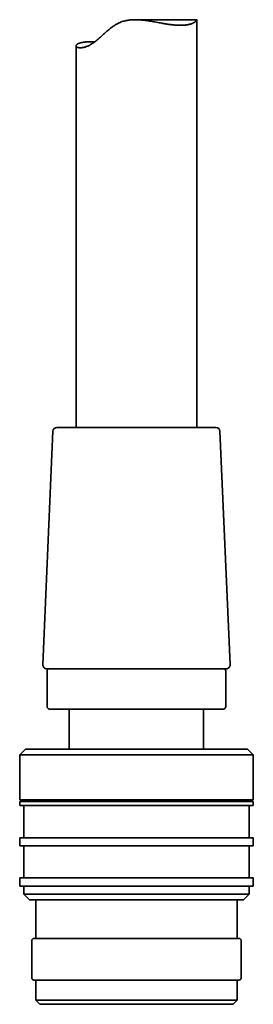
# Model space of a CAD drawing. Header units: millimetres. Extents: x 8 to 747, y 12 to 1054.
# Tile 20 of 26: x 444 to 473, y 594 to 717. Entities that reach past the tile are written whole.
import ezdxf

# ---------------------------------------------------------------- set-up
doc = ezdxf.new("R2010")
doc.units = ezdxf.units.MM

msp = doc.modelspace()

# ---------------------------------------------------------------- linework, layer by layer
at = {"color": 7, "linetype": 'Continuous', "lineweight": 35}
for p, q in [((465.95, 716.56), (458.28, 716.56)), ((465.97, 665.88), (465.97, 716.53)), ((450.97, 713.31), (450.97, 665.88)), ((468.34, 665.88), (448.6, 665.88)), ((448.1, 665.4), (446.85, 636.4)), ((470.1, 636.4), (468.84, 665.4)), ((447.35, 635.88), (466.57, 635.88)), ((447.37, 635.58), (447.37, 631.18)), ((466.57, 635.88), (469.6, 635.88)), ((469.57, 631.18), (469.57, 635.58)), ((468.04, 630.88), (447.67, 630.88)), ((450.12, 630.88), (450.12, 625.88)), ((466.82, 625.88), (466.82, 630.88)), ((469.27, 630.88), (468.04, 630.88)), ((444.68, 625.88), (443.98, 625.18)), ((444.68, 625.88), (472.28, 625.88)), ((472.98, 625.18), (472.28, 625.88)), ((443.98, 625.18), (443.98, 619.58)), ((472.98, 625.18), (443.98, 625.18)), ((472.98, 619.58), (472.98, 625.18)), ((443.98, 619.58), (472.98, 619.58)), ((443.98, 619.38), (443.98, 618.88)), ((443.98, 619.38), (472.98, 619.38)), ((444.48, 619.58), (444.48, 619.38)), ((472.48, 619.38), (472.48, 619.58)), ((472.98, 618.88), (472.98, 619.38)), ((443.98, 618.88), (472.98, 618.88)), ((444.48, 618.88), (444.48, 614.88)), ((472.48, 614.88), (472.48, 618.88)), ((443.98, 614.88), (443.98, 613.88)), ((443.98, 614.88), (472.98, 614.88)), ((472.98, 613.88), (472.98, 614.88)), ((443.98, 613.88), (472.98, 613.88)), ((444.48, 613.88), (444.48, 609.88)), ((472.48, 609.88), (472.48, 613.88)), ((443.98, 609.88), (443.98, 608.88)), ((443.98, 609.88), (472.98, 609.88)), ((472.98, 608.88), (472.98, 609.88)), ((472.98, 608.88), (443.98, 608.88)), ((444.48, 608.88), (444.48, 607.88)), ((472.48, 607.88), (472.48, 608.88)), ((444.48, 607.88), (445.18, 607.18)), ((444.48, 607.88), (472.48, 607.88)), ((471.78, 607.18), (445.18, 607.18)), ((445.98, 607.18), (445.98, 602.38)), ((470.98, 602.38), (470.98, 607.18)), ((471.78, 607.18), (472.48, 607.88)), ((445.78, 602.38), (458.48, 602.38)), ((458.48, 602.38), (471.18, 602.38)), ((445.48, 602.08), (445.48, 597.48)), ((471.48, 597.48), (471.48, 602.08)), ((458.48, 597.18), (445.78, 597.18)), ((445.98, 597.18), (445.98, 594.68)), ((471.18, 597.18), (458.48, 597.18)), ((470.98, 594.68), (470.98, 597.18)), ((445.98, 594.68), (446.48, 594.18)), ((445.98, 594.68), (470.98, 594.68)), ((470.48, 594.18), (446.48, 594.18)), ((470.48, 594.18), (470.98, 594.68))]:
    msp.add_line(p, q, dxfattribs=at)
for centre, radius, start, end in [((448.6, 665.38), 0.5, 90, 177.5187), ((468.34, 665.38), 0.5, 2.4813, 90), ((447.35, 636.38), 0.5, 177.5187, 270), ((469.6, 636.38), 0.5, 270, 2.4813), ((447.67, 635.58), 0.3, 90, 180), ((469.27, 635.58), 0.3, 0, 90), ((447.67, 631.18), 0.3, 180, 270), ((469.27, 631.18), 0.3, 270, 0), ((445.78, 602.08), 0.3, 90, 180), ((471.18, 602.08), 0.3, 0, 90), ((445.78, 597.48), 0.3, 180, 270), ((471.18, 597.48), 0.3, 270, 0)]:
    msp.add_arc(centre, radius, start, end, dxfattribs=at)
msp.add_open_spline([(453.32, 713.82), (453.3, 713.82), (453.2, 713.82), (453.04, 713.82), (452.83, 713.82), (452.63, 713.82), (452.44, 713.81), (452.26, 713.8), (452.1, 713.78), (451.94, 713.76), (451.8, 713.74), (451.67, 713.71), (451.54, 713.69), (451.43, 713.65), (451.33, 713.62), (451.24, 713.58), (451.17, 713.55), (451.11, 713.51), (451.05, 713.47), (451.02, 713.42), (450.99, 713.38), (450.97, 713.34), (450.97, 713.3), (450.98, 713.25), (451.01, 713.21), (451.05, 713.18), (451.1, 713.14), (451.16, 713.11), (451.24, 713.09), (451.33, 713.07), (451.44, 713.06), (451.56, 713.06), (451.68, 713.07), (451.81, 713.09), (451.95, 713.12), (452.09, 713.16), (452.25, 713.21), (452.42, 713.28), (452.59, 713.36), (452.76, 713.45), (452.94, 713.56), (453.13, 713.68), (453.32, 713.82), (453.51, 713.97), (453.7, 714.13), (453.9, 714.3), (454.09, 714.48), (454.29, 714.66), (454.49, 714.85), (454.7, 715.03), (454.92, 715.22), (455.14, 715.4), (455.36, 715.58), (455.59, 715.74), (455.8, 715.88), (456.01, 716), (456.23, 716.12), (456.46, 716.23), (456.7, 716.32), (456.94, 716.39), (457.19, 716.45), (457.44, 716.5), (457.69, 716.53), (457.95, 716.55), (458.22, 716.56), (458.48, 716.56), (458.75, 716.54), (459.01, 716.52), (459.28, 716.5), (459.57, 716.46), (459.89, 716.42), (460.25, 716.36), (460.6, 716.3), (460.94, 716.24), (461.29, 716.18), (461.6, 716.12), (461.88, 716.07), (462.14, 716.03), (462.38, 715.99), (462.63, 715.96), (462.88, 715.93), (463.13, 715.9), (463.37, 715.88), (463.6, 715.87), (463.83, 715.86), (464.05, 715.86), (464.26, 715.87), (464.46, 715.88), (464.63, 715.9), (464.78, 715.92), (464.93, 715.95), (465.07, 715.98), (465.2, 716.02), (465.32, 716.06), (465.43, 716.11), (465.53, 716.15), (465.63, 716.2), (465.71, 716.25), (465.78, 716.3), (465.84, 716.35), (465.89, 716.4), (465.93, 716.44), (465.96, 716.48), (465.97, 716.51), (465.97, 716.54), (465.97, 716.55), (465.96, 716.56), (465.95, 716.56), (465.95, 716.56)], degree=3, knots=[0, 0, 0, 0, 0.003045, 0.012655, 0.022547, 0.032448, 0.042349, 0.052241, 0.06185, 0.071468, 0.081085, 0.090695, 0.100575, 0.110465, 0.120354, 0.130235, 0.139997, 0.149767, 0.159537, 0.169299, 0.179325, 0.189359, 0.199393, 0.209419, 0.219524, 0.229638, 0.239752, 0.249856, 0.260305, 0.270766, 0.281226, 0.291671, 0.300898, 0.310129, 0.319354, 0.328826, 0.338306, 0.347777, 0.357017, 0.366265, 0.375504, 0.385058, 0.394622, 0.404178, 0.413805, 0.42344, 0.433083, 0.442727, 0.452361, 0.462183, 0.472013, 0.481843, 0.491666, 0.501481, 0.50963, 0.517782, 0.525928, 0.534307, 0.542695, 0.551071, 0.559242, 0.567422, 0.575595, 0.584045, 0.592502, 0.600954, 0.609444, 0.617943, 0.626443, 0.634936, 0.646561, 0.658194, 0.66982, 0.681777, 0.693741, 0.705697, 0.714869, 0.724047, 0.733225, 0.742396, 0.75237, 0.762355, 0.77234, 0.782313, 0.792652, 0.803003, 0.813354, 0.823692, 0.832634, 0.841583, 0.850533, 0.859475, 0.86865, 0.877832, 0.887015, 0.896191, 0.905677, 0.915171, 0.924664, 0.934151, 0.943881, 0.953619, 0.963357, 0.973085, 0.981252, 0.989422, 0.997588, 1, 1, 1, 1], dxfattribs=at)

doc.saveas('drawing.dxf')
